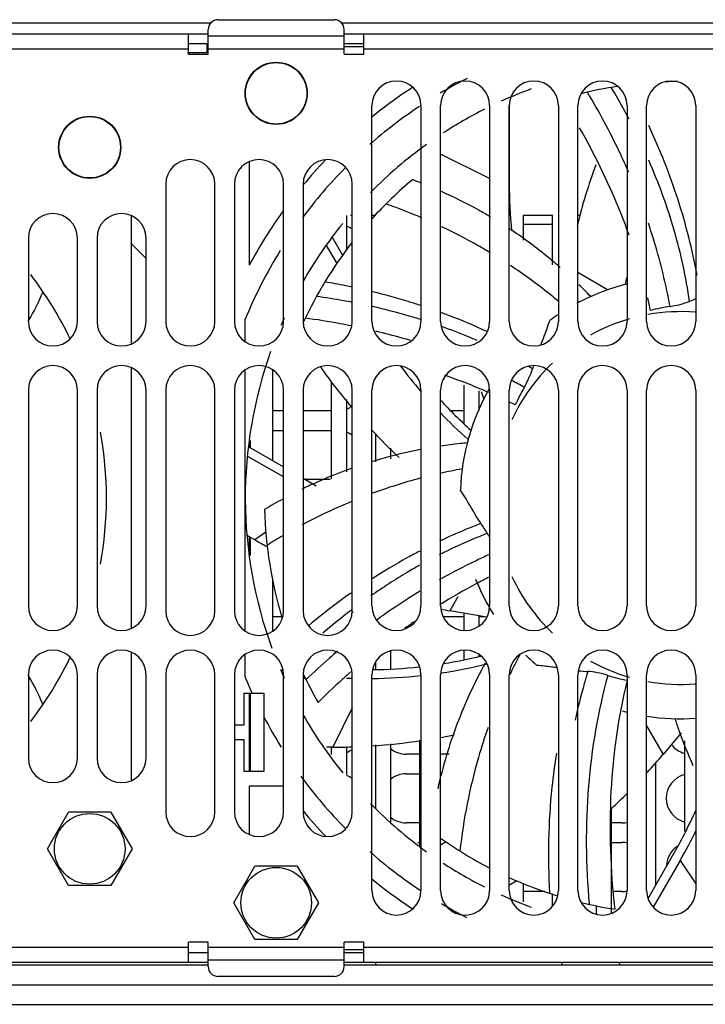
# Model space of a CAD drawing. Header units: millimetres. Extents: x 0 to 1700, y 0 to 1200.
# Tile 3 of 44: x 635 to 704, y 69 to 169. Entities that reach past the tile are written whole.
import ezdxf

# ---------------------------------------------------------------- set-up
doc = ezdxf.new("R2010")
doc.units = ezdxf.units.MM
doc.header["$LTSCALE"] = 93.5
doc.layers.add('00_COMPONENTS', color=7, linetype='CONTINUOUS')

msp = doc.modelspace()

# ---------------------------------------------------------------- linework, layer by layer
at = {"layer": '00_COMPONENTS', "color": 3, "linetype": 'CONTINUOUS'}
for p, q in [((654.08, 168.73), (543.12, 168.73)), ((654.84, 169.08), (666.7, 169.08)), ((736.58, 168.73), (667.46, 168.73)), ((562.72, 167.63), (653.84, 167.63)), ((651.84, 165.58), (651.84, 167.63)), ((653.84, 165.58), (653.84, 168.08)), ((667.7, 165.58), (667.7, 168.08)), ((667.7, 167.63), (736.34, 167.63)), ((669.7, 165.58), (669.7, 167.63)), ((651.84, 165.58), (653.84, 165.58)), ((667.7, 165.58), (669.7, 165.58)), ((670.52, 138.33), (670.52, 160.33)), ((675.52, 160.33), (675.52, 138.33)), ((677.52, 138.33), (677.52, 160.33)), ((682.52, 160.33), (682.52, 138.33)), ((684.52, 138.33), (684.52, 160.33)), ((689.52, 160.33), (689.52, 138.33)), ((691.52, 138.33), (691.52, 160.33)), ((696.52, 160.33), (696.52, 138.33)), ((698.52, 138.33), (698.52, 160.33)), ((703.52, 160.33), (703.52, 138.33)), ((649.52, 152.33), (649.52, 138.33)), ((654.52, 138.33), (654.52, 152.33)), ((656.52, 152.33), (656.52, 138.33)), ((661.52, 138.33), (661.52, 152.33)), ((663.52, 152.33), (663.52, 138.33)), ((668.52, 138.33), (668.52, 152.33)), ((685.92, 148.23), (688.92, 148.23)), ((635.52, 146.83), (635.52, 138.33)), ((640.52, 138.33), (640.52, 146.83)), ((642.52, 146.83), (642.52, 138.33)), ((647.52, 138.33), (647.52, 146.83)), ((635.52, 131.33), (635.52, 109.33)), ((640.52, 109.33), (640.52, 131.33)), ((642.52, 131.33), (642.52, 109.33)), ((647.52, 109.33), (647.52, 131.33)), ((649.52, 131.33), (649.52, 108.83)), ((654.52, 108.83), (654.52, 131.33)), ((656.52, 131.33), (656.52, 108.83)), ((661.52, 108.83), (661.52, 131.33)), ((663.52, 131.33), (663.52, 108.83)), ((668.52, 108.83), (668.52, 131.33)), ((670.52, 109.33), (670.52, 131.33)), ((675.52, 131.33), (675.52, 109.33)), ((677.52, 109.33), (677.52, 131.33)), ((682.52, 131.33), (682.52, 109.33)), ((684.52, 109.33), (684.52, 131.33)), ((689.52, 131.33), (689.52, 109.33)), ((691.52, 109.33), (691.52, 131.33)), ((696.52, 131.33), (696.52, 109.33)), ((698.52, 109.33), (698.52, 131.33)), ((703.52, 131.33), (703.52, 109.33)), ((661.52, 129.23), (660.42, 129.23)), ((666.42, 129.23), (663.52, 129.23)), ((679.92, 129.23), (678.63, 129.23)), ((660.42, 127.23), (661.52, 127.23)), ((663.52, 127.23), (666.42, 127.23)), ((666.27, 122.23), (663.74, 122.23)), ((661.36, 108.23), (660.42, 108.23)), ((679.92, 108.23), (677.78, 108.23)), ((681.96, 108.23), (681.42, 108.23)), ((635.52, 102.33), (635.52, 93.83)), ((640.52, 93.83), (640.52, 102.33)), ((642.52, 102.33), (642.52, 93.83)), ((647.52, 93.83), (647.52, 102.33)), ((649.52, 102.33), (649.52, 88.33)), ((654.52, 88.33), (654.52, 102.33)), ((656.52, 102.33), (656.52, 88.33)), ((661.52, 88.33), (661.52, 102.33)), ((663.52, 102.33), (663.52, 88.33)), ((668.52, 88.33), (668.52, 102.33)), ((670.52, 80.33), (670.52, 102.33)), ((675.52, 102.33), (675.52, 80.33)), ((677.52, 80.33), (677.52, 102.33)), ((682.52, 102.33), (682.52, 80.33)), ((684.52, 80.33), (684.52, 102.33)), ((689.52, 102.33), (689.52, 80.33)), ((691.52, 80.33), (691.52, 102.33)), ((696.52, 102.33), (696.52, 80.33)), ((698.52, 80.33), (698.52, 102.33)), ((703.52, 102.33), (703.52, 80.33)), ((675.42, 94.23), (674.02, 94.23)), ((678.41, 94.23), (677.52, 94.23)), ((674.02, 92.23), (675.42, 92.23)), ((675.42, 87.23), (674.02, 87.23)), ((696.02, 87.23), (694.92, 87.23)), ((675.21, 85.23), (675.42, 85.23)), ((694.92, 85.23), (696.02, 85.23)), ((688.13, 80.23), (685.92, 80.23)), ((696.02, 80.23), (695.2, 80.23)), ((653.84, 75.08), (651.84, 75.08)), ((651.84, 73.03), (651.84, 75.08)), ((653.84, 72.58), (653.84, 75.08)), ((669.7, 75.08), (667.7, 75.08)), ((667.7, 72.58), (667.7, 75.08)), ((669.7, 73.03), (669.7, 75.08)), ((562.72, 73.03), (653.84, 73.03)), ((667.7, 73.03), (736.34, 73.03)), ((666.7, 71.58), (654.84, 71.58)), ((543.42, 68.73), (767.62, 68.73))]:
    msp.add_line(p, q, dxfattribs=at)
at = {"layer": '00_COMPONENTS', "color": 7, "linetype": 'CONTINUOUS'}
for p, q in [((653.84, 166.63), (651.84, 166.63)), ((653.72, 166.63), (653.72, 165.73)), ((669.7, 166.63), (667.7, 166.63)), ((651.72, 165.73), (653.72, 165.73)), ((651.92, 165.58), (651.92, 165.73)), ((669.7, 166.33), (667.7, 166.33)), ((684.52, 160.38), (684.52, 152.37)), ((658.02, 154.61), (658.02, 144.08)), ((646.02, 136.06), (646.02, 149.11)), ((667.92, 149.13), (667.92, 145.58)), ((668.52, 149.13), (668.36, 149.13)), ((670.85, 149.13), (670.52, 149.13)), ((688.92, 149.13), (685.92, 149.13)), ((685.92, 149.13), (685.92, 146.6)), ((688.92, 144.11), (688.92, 149.13)), ((691.78, 149.13), (691.52, 149.13)), ((666.46, 146.93), (667.53, 145.07)), ((646.02, 146.23), (647.52, 144.73)), ((666.97, 144.25), (665.88, 146.13)), ((657.62, 136.28), (657.62, 138.57)), ((646.02, 107.06), (646.02, 133.61)), ((657.62, 106.78), (657.62, 133.39)), ((660.42, 124.15), (660.42, 133.39)), ((666.42, 122.3), (666.42, 132.16)), ((679.92, 127.94), (679.92, 131.84)), ((681.42, 131.26), (681.42, 129.24)), ((681.97, 130.39), (681.69, 131.15)), ((667.92, 130.37), (667.92, 122.99)), ((670.92, 124.02), (670.92, 126.84)), ((657.93, 125.59), (661.52, 123.51)), ((661.52, 122.48), (657.82, 124.61)), ((672.42, 125.43), (672.42, 124.33)), ((663.52, 122.36), (664.86, 121.59)), ((658.59, 116.08), (657.82, 116.53)), ((660.42, 106.78), (660.42, 111.99)), ((668.45, 108.93), (668.33, 108.84)), ((668.61, 108.72), (668.5, 108.62)), ((682.23, 108.19), (678.46, 108.85)), ((679.92, 106.85), (679.92, 108.59)), ((681.42, 108.33), (681.42, 107.28)), ((646.02, 91.56), (646.02, 104.61)), ((657.62, 102.1), (657.62, 104.39)), ((672.42, 104.75), (672.42, 102.97)), ((679.92, 103.85), (679.92, 104.82)), ((681.42, 104.39), (681.42, 104.21)), ((670.92, 102.89), (670.92, 103.67)), ((661.21, 102.84), (661.47, 102.84)), ((668.35, 102.61), (668.31, 102.57)), ((668.51, 102.44), (668.46, 102.4)), ((658.33, 100.46), (657.62, 102.1)), ((663.76, 101.94), (663.52, 101.94)), ((668.52, 101.94), (667.92, 101.94)), ((657.52, 100.46), (659.52, 100.46)), ((657.52, 97.21), (657.52, 100.46)), ((659.52, 100.46), (659.52, 92.46)), ((656.52, 97.21), (657.52, 97.21)), ((702.05, 96.41), (700.19, 94.19)), ((656.52, 95.71), (657.52, 95.71)), ((657.52, 92.46), (657.52, 95.71)), ((675.42, 84.78), (675.42, 95.67)), ((702.42, 86.33), (702.42, 95.6)), ((666.53, 94.94), (665.89, 94.94)), ((666.42, 94.21), (666.42, 94.94)), ((667.92, 95.02), (667.92, 92.14)), ((670.92, 88.73), (670.92, 95.19)), ((672.42, 95.28), (672.42, 87.26)), ((699.42, 93.38), (699.42, 80.84)), ((659.52, 92.46), (657.52, 92.46)), ((661.52, 90.96), (658.02, 90.96)), ((658.02, 90.96), (658.02, 86.06)), ((637.46, 84.58), (639.61, 88.32)), ((643.92, 88.32), (639.61, 88.32)), ((643.92, 88.32), (646.08, 84.58)), ((694.92, 88.7), (694.92, 78.01)), ((639.61, 80.85), (637.46, 84.58)), ((646.08, 84.58), (643.92, 80.85)), ((675.43, 84.78), (675.52, 84.83)), ((675.43, 84.78), (675.52, 84.59)), ((678.09, 85.28), (677.52, 84.95)), ((698.66, 79.53), (701.15, 83.85)), ((701.93, 83.4), (699.19, 78.65)), ((656.46, 79.08), (658.61, 82.82)), ((662.92, 82.82), (658.61, 82.82)), ((662.92, 82.82), (665.08, 79.08)), ((643.92, 80.85), (639.61, 80.85)), ((685.92, 81.06), (685.92, 79.17)), ((688.92, 78.73), (688.92, 79.96)), ((658.61, 75.35), (656.46, 79.08)), ((665.08, 79.08), (662.92, 75.35)), ((693.42, 77.92), (693.42, 78.77)), ((662.92, 75.35), (658.61, 75.35)), ((667.7, 74.33), (669.7, 74.33)), ((651.84, 74.03), (653.84, 74.03)), ((667.7, 74.03), (669.7, 74.03)), ((653.84, 72.73), (544.12, 72.73)), ((736.34, 72.73), (667.7, 72.73)), ((695.9, 72.73), (695.6, 73.03)), ((560.92, 70.73), (750.12, 70.73))]:
    msp.add_line(p, q, dxfattribs=at)
at = {"layer": '00_COMPONENTS', "color": 9, "linetype": 'CONTINUOUS'}
for p, q in [((653.84, 167.43), (667.7, 167.43)), ((563.72, 166.13), (651.84, 166.13)), ((653.84, 166.43), (653.72, 166.43)), ((653.84, 166.13), (667.7, 166.13)), ((669.7, 166.13), (734.34, 166.13)), ((682.52, 152.91), (677.52, 155.38)), ((694.53, 141.55), (691.52, 143.31)), ((663.63, 138.46), (663.52, 138.45)), ((658.02, 125.71), (658.02, 125.54)), ((658.12, 126.18), (658.12, 125.48)), ((681.62, 117.73), (681.13, 117.54)), ((658.02, 116.41), (658.02, 114.96)), ((659.71, 116.84), (658.59, 116.08)), ((658.12, 116.36), (658.12, 114.49)), ((679.28, 110.25), (678.46, 108.85)), ((658.02, 100.46), (658.02, 92.46)), ((658.12, 100.46), (658.12, 92.46)), ((668.52, 98.96), (666.53, 94.94)), ((698.52, 97.12), (700.19, 94.19)), ((701.93, 83.4), (703.52, 81.02)), ((651.84, 74.53), (563.72, 74.53)), ((667.7, 74.53), (653.84, 74.53)), ((734.34, 74.53), (669.7, 74.53)), ((667.7, 73.23), (653.84, 73.23)), ((670.92, 72.73), (670.92, 73.03)), ((689.92, 72.73), (689.92, 73.03))]:
    msp.add_line(p, q, dxfattribs=at)
at = {"layer": '00_COMPONENTS', "color": 7, "linetype": 'CONTINUOUS'}
for centre in [(660.77, 161.58), (641.77, 156.08)]:
    msp.add_circle(centre, 3.17, dxfattribs=at)
at = {"layer": '00_COMPONENTS', "color": 3, "linetype": 'CONTINUOUS'}
for centre, radius in [((660.77, 161.58), 3.13), ((641.77, 156.08), 3.13), ((641.77, 84.58), 3.6), ((660.77, 79.08), 3.6)]:
    msp.add_circle(centre, radius, dxfattribs=at)
for centre, radius, start, end in [((654.84, 168.08), 1, 90, 180), ((666.7, 168.08), 1, 0, 90), ((673.02, 160.33), 2.5, 0, 180), ((680.02, 160.33), 2.5, 0, 180), ((687.02, 160.33), 2.5, 0, 180), ((694.02, 160.33), 2.5, 0, 180), ((701.02, 160.33), 2.5, 0, 180), ((652.02, 152.33), 2.5, 0, 180), ((659.02, 152.33), 2.5, 0, 180), ((666.02, 152.33), 2.5, 0, 180), ((638.02, 146.83), 2.5, 0, 180), ((645.02, 146.83), 2.5, 0, 180), ((667.02, 145.73), 2.5, 52.8056, 67.9797), ((638.02, 138.33), 2.5, 180, 360), ((645.02, 138.33), 2.5, 180, 360), ((652.02, 138.33), 2.5, 180, 360), ((659.02, 138.33), 2.5, 180, 360), ((666.02, 138.33), 2.5, 180, 360), ((673.02, 138.33), 2.5, 180, 360), ((680.02, 138.33), 2.5, 180, 360), ((687.02, 138.33), 2.5, 180, 360), ((694.02, 138.33), 2.5, 180, 360), ((701.02, 138.33), 2.5, 180, 360), ((638.02, 131.33), 2.5, 0, 180), ((645.02, 131.33), 2.5, 0, 180), ((652.02, 131.33), 2.5, 0, 180), ((659.02, 131.33), 2.5, 0, 180), ((666.02, 131.33), 2.5, 0, 180), ((673.02, 131.33), 2.5, 0, 180), ((680.02, 131.33), 2.5, 0, 180), ((687.02, 131.33), 2.5, 0, 180), ((694.02, 131.33), 2.5, 0, 180), ((701.02, 131.33), 2.5, 0, 180), ((667.02, 131.73), 2.5, 292.0203, 305.7089), ((667.02, 124.73), 2.5, 52.8056, 67.9797), ((638.02, 109.33), 2.5, 180, 360), ((645.02, 109.33), 2.5, 180, 360), ((652.02, 108.83), 2.5, 180, 360), ((659.02, 108.83), 2.5, 180, 360), ((666.02, 108.83), 2.5, 180, 360), ((673.02, 109.33), 2.5, 180, 360), ((680.02, 109.33), 2.5, 180, 360), ((687.02, 109.33), 2.5, 180, 360), ((694.02, 109.33), 2.5, 180, 360), ((701.02, 109.33), 2.5, 180, 360), ((638.02, 102.33), 2.5, 0, 180), ((645.02, 102.33), 2.5, 0, 180), ((652.02, 102.33), 2.5, 0, 180), ((659.02, 102.33), 2.5, 0, 180), ((666.02, 102.33), 2.5, 0, 180), ((673.02, 102.33), 2.5, 0, 180), ((680.02, 102.33), 2.5, 0, 180), ((687.02, 102.33), 2.5, 0, 180), ((694.02, 102.33), 2.5, 0, 180), ((701.02, 102.33), 2.5, 0, 180), ((667.02, 96.73), 2.5, 292.0203, 307.1944), ((674.02, 96.73), 2.5, 228.8515, 270), ((703.02, 96.73), 2.5, 216.9323, 255.2486), ((638.02, 93.83), 2.5, 180, 360), ((645.02, 93.83), 2.5, 180, 360), ((667.02, 89.73), 2.5, 52.8056, 67.9797), ((674.02, 89.73), 2.5, 90, 131.1485), ((703.02, 89.73), 2.5, 104.7514, 255.2486), ((652.02, 88.33), 2.5, 180, 360), ((659.02, 88.33), 2.5, 180, 360), ((666.02, 88.33), 2.5, 180, 360), ((674.02, 89.73), 2.5, 228.8515, 270), ((696.02, 89.73), 2.5, 270, 282.3336), ((696.02, 82.73), 2.5, 77.6664, 90), ((703.02, 82.73), 2.5, 123.981, 174.8363), ((673.02, 80.33), 2.5, 180, 360), ((680.02, 80.33), 2.5, 180, 360), ((687.02, 80.33), 2.5, 180, 360), ((694.02, 80.33), 2.5, 180, 360), ((696.02, 82.73), 2.5, 270, 281.8888), ((701.02, 80.33), 2.5, 180, 360), ((654.84, 72.58), 1, 180, 270), ((666.7, 72.58), 1, 270, 360)]:
    msp.add_arc(centre, radius, start, end, dxfattribs=at)
at = {"layer": '00_COMPONENTS', "color": 7, "linetype": 'CONTINUOUS'}
for centre, radius, start, end in [((702.02, 120.33), 48, 116.9985, 120.7259), ((702.02, 120.33), 42.45, 90.4862, 92.1435), ((702.02, 120.33), 50, 123.1384, 129.0627), ((702.02, 120.33), 44.4, 110.0994, 114.3711), ((702.02, 120.33), 42.45, 98.7542, 103.8641), ((702.02, 120.33), 48, 123.7379, 131.3665), ((702.02, 120.33), 44.4, 116.8159, 123.0628), ((702.02, 120.33), 44.4, 125.7262, 135.4488), ((702.02, 120.33), 50, 136.3828, 140.3955), ((702.02, 120.33), 48, 135.4639, 143.4926), ((750.51, 133.31), 60.9, 159.8337, 165.9771), ((702.02, 120.33), 42.45, 130.1483, 137.9028), ((656.57, 104.42), 51.63, 68.4254, 69.503), ((734.52, 152.37), 50, 180, 185.5244), ((702.02, 120.33), 50, 144.1755, 151.6424), ((702.02, 120.33), 44.4, 140.9244, 150.1284), ((658.13, 107.74), 47.96, 56.2107, 56.6044), ((702.02, 120.33), 48, 148.3012, 157.6684), ((702.02, 120.33), 42.45, 142.1076, 155.0598), ((606.02, 120.33), 37.46, 25.5303, 37.4468), ((746.18, 131.82), 50.9, 167.5248, 168.3469), ((702.02, 120.33), 22.5, 104.2444, 118.1941), ((656.17, 105.52), 50.92, 43.9699, 45.8735), ((620.4, 148.12), 17.92, 337.4916, 337.9172), ((640.77, 126.99), 59.46, 12.0999, 13.3583), ((709.9, 123.36), 18.4, 110.2831, 112.3718), ((703.75, 120.75), 19.32, 98.509, 104.516), ((612.39, 152.11), 26.87, 329.2119, 329.6239), ((702.02, 120.33), 44.4, 155.5829, 156.6706), ((702.02, 120.33), 22.5, 123.951, 126.4358), ((702.02, 120.33), 19, 106.0122, 119.0577), ((702.02, 120.33), 19, 85.606, 100.201), ((702.02, 120.33), 44.4, 160.3613, 200.1546), ((715.02, 168.82), 60.9, 215.2281, 220.0999), ((714.15, 164.33), 50.9, 216.9111, 220.5477), ((702.02, 120.33), 19, 133.625, 155.1431), ((660.13, 87.74), 53.02, 59.685, 60.2806), ((704.43, 128.42), 18.26, 162.8016, 163.8046), ((702.02, 120.33), 22.5, 150.0915, 177.8643), ((658.2, 79.82), 58.82, 61.7373, 63.1804), ((702.78, 121.95), 19.32, 149.9376, 155.9446), ((714.15, 164.33), 50, 222.8454, 227.8645), ((658.68, 76.71), 59.34, 63.5277, 64.1632), ((714.15, 164.33), 50.9, 223.9009, 228.3469), ((606.02, 120.33), 37.46, 349.6499, 10.3501), ((715.02, 168.82), 60.9, 223.0294, 226.7552), ((684.98, 77.03), 49.19, 114.2998, 116.0284), ((685.94, 75.2), 51.26, 118.5622, 120.9356), ((702.02, 120.33), 42.45, 181.5768, 196.6982), ((697.51, 127.48), 18.64, 211.5147, 215.2165), ((689.04, 168.82), 60.9, 240, 241.3353), ((702.02, 120.33), 22.5, 201.52, 211.826), ((702.02, 120.33), 19, 204.8569, 226.375), ((689.04, 168.82), 60.9, 259.109, 260), ((712.76, 53.2), 66.42, 124.8343, 125.8708), ((606.02, 120.33), 37.46, 322.5532, 334.4697), ((669.99, 152.84), 50.9, 278.5512, 283.9244), ((669.99, 152.84), 50, 279.0462, 283.4438), ((702.02, 120.33), 22.5, 225.3998, 229.2929), ((702.02, 120.33), 19, 240.9423, 253.9878), ((702.02, 120.33), 44.4, 203.3294, 204.4171), ((702.02, 120.33), 42.45, 204.9399, 209.4113), ((669.99, 152.84), 50, 270.6821, 276.1843), ((693.62, 121.16), 18.54, 263.6324, 266.6513), ((612.39, 88.56), 26.87, 30.3761, 30.7881), ((669.99, 152.84), 50.9, 270.6027, 276.2567), ((700.28, 120.71), 19.32, 252.7947, 258.8017), ((702.02, 120.33), 19, 259.799, 274.394), ((620.4, 92.54), 17.92, 22.0828, 22.5084), ((702.02, 120.33), 22.5, 254.6498, 255.7575), ((702.02, 120.33), 48, 207.6972, 211.9397), ((702.02, 120.33), 44.4, 209.8716, 219.0756), ((702.02, 120.33), 22.5, 260.9366, 273.8421), ((666.53, 155.84), 60.9, 273.7634, 278.4962), ((666.53, 155.84), 60.9, 280.4097, 281.7496), ((666.53, 155.84), 60.9, 270, 271.8774), ((653.53, 133.34), 60.9, 317.7055, 320), ((702.02, 120.33), 48, 216.1734, 224.5833), ((653.53, 133.34), 60.9, 312.8576, 314.9642), ((702.02, 120.33), 50, 219.6289, 223.613), ((702.02, 120.33), 44.4, 224.5512, 234.2738), ((657.85, 108.85), 50, 330, 335.9696), ((657.85, 108.85), 50.9, 330, 333.9443), ((702.02, 120.33), 42.45, 234.7486, 242.6025), ((702.02, 120.33), 48, 228.6473, 236.47), ((702.02, 120.33), 44.4, 236.9372, 243.1841), ((702.02, 120.33), 50, 230.9373, 236.8616), ((702.02, 120.33), 42.45, 245.6066, 252.7837), ((653.53, 133.34), 60.9, 300.6035, 301.3525), ((702.02, 120.33), 44.4, 245.6289, 249.9006), ((702.02, 120.33), 48, 239.4375, 242.922), ((702.02, 120.33), 42.45, 256.1377, 260.8399)]:
    msp.add_arc(centre, radius, start, end, dxfattribs=at)
at = {"layer": '00_COMPONENTS', "color": 9, "linetype": 'CONTINUOUS'}
for centre, radius, start, end in [((690, 67.48), 56.76, 100.4441, 102.7465), ((689.76, 68.52), 55.7, 104.8796, 110.2436), ((691.74, 64.65), 60.04, 120.3017, 122.0899), ((735.73, 78.05), 56.62, 152.2255, 154.6163)]:
    msp.add_arc(centre, radius, start, end, dxfattribs=at)
at = {"layer": '00_COMPONENTS', "color": 7, "linetype": 'CONTINUOUS'}
for points, knots in [([(696.69, 153.53), (696.39, 154.22), (695.12, 157.01), (693.67, 159.71), (692.48, 161.7)], [0, 0, 0, 0, 0.245437, 1, 1, 1, 1]), ([(696.73, 158.95), (696.58, 159.22), (696, 160.31), (695.39, 161.39), (694.91, 162.19)], [0, 0, 0, 0, 0.247788, 1, 1, 1, 1]), ([(696.73, 147.13), (696.4, 148.06), (694.96, 151.81), (693.19, 155.42), (691.69, 158.06)], [0, 0, 0, 0, 0.244648, 1, 1, 1, 1]), ([(703.65, 143.06), (703.18, 145.65), (701.86, 150.85), (699.88, 155.83), (698.73, 158.29)], [0, 0, 0, 0, 0.492872, 1, 1, 1, 1]), ([(702.89, 140.38), (702.54, 142.82), (701.47, 147.73), (699.75, 152.44), (698.74, 154.77)], [0, 0, 0, 0, 0.493504, 1, 1, 1, 1]), ([(682.62, 148.97), (682.22, 149.21), (680.59, 150.15), (678.91, 150.99), (677.62, 151.56)], [0, 0, 0, 0, 0.248966, 1, 1, 1, 1]), ([(689.71, 143.83), (689.32, 144.17), (687.74, 145.51), (686.08, 146.74), (684.8, 147.6)], [0, 0, 0, 0, 0.250987, 1, 1, 1, 1]), ([(700.9, 139.86), (700.77, 140.57), (700.19, 143.43), (699.4, 146.25), (698.7, 148.33)], [0, 0, 0, 0, 0.248077, 1, 1, 1, 1]), ([(668.56, 141.82), (668.32, 141.87), (667.38, 142.06), (666.44, 142.24), (665.73, 142.36)], [0, 0, 0, 0, 0.248499, 1, 1, 1, 1]), ([(668.56, 140.27), (668.26, 140.33), (667.03, 140.55), (665.8, 140.75), (664.87, 140.87)], [0, 0, 0, 0, 0.247768, 1, 1, 1, 1]), ([(675.55, 139.94), (675.15, 140.07), (673.5, 140.59), (671.84, 141.05), (670.58, 141.36)], [0, 0, 0, 0, 0.2478, 1, 1, 1, 1]), ([(675.55, 138.51), (675.14, 138.64), (673.5, 139.14), (671.84, 139.56), (670.58, 139.85)], [0, 0, 0, 0, 0.247482, 1, 1, 1, 1]), ([(700.9, 139.86), (700.99, 139.87), (701.37, 139.94), (701.75, 140.02), (702.02, 140.09)], [0, 0, 0, 0, 0.2626, 1, 1, 1, 1]), ([(702.02, 140.09), (702.1, 140.12), (702.39, 140.2), (702.69, 140.29), (702.89, 140.38)], [0, 0, 0, 0, 0.271404, 1, 1, 1, 1]), ([(668.45, 137.88), (668.07, 137.95), (666.5, 138.26), (664.92, 138.51), (663.73, 138.67)], [0, 0, 0, 0, 0.247449, 1, 1, 1, 1]), ([(682.26, 137.29), (681.88, 137.47), (680.33, 138.17), (678.74, 138.81), (677.54, 139.25)], [0, 0, 0, 0, 0.248604, 1, 1, 1, 1]), ([(681.26, 136.38), (680.96, 136.51), (679.77, 137.01), (678.56, 137.48), (677.64, 137.81)], [0, 0, 0, 0, 0.248696, 1, 1, 1, 1]), ([(687.75, 135.95), (687.83, 136.17), (688.14, 136.99), (688.45, 137.82), (688.66, 138.44)], [0, 0, 0, 0, 0.264422, 1, 1, 1, 1]), ([(674.47, 136.38), (674.18, 136.47), (673, 136.81), (671.82, 137.12), (670.92, 137.33)], [0, 0, 0, 0, 0.248367, 1, 1, 1, 1]), ([(686.06, 131.63), (686.24, 131.96), (686.55, 132.57), (686.81, 133.21), (686.89, 133.51)], [0, 0, 0, 0, 0.545946, 1, 1, 1, 1]), ([(682.6, 131.01), (682.22, 131.18), (680.69, 131.83), (679.14, 132.43), (677.97, 132.84)], [0, 0, 0, 0, 0.248516, 1, 1, 1, 1]), ([(680.23, 125.95), (680, 125.93), (679.08, 125.83), (678.17, 125.72), (677.48, 125.61)], [0, 0, 0, 0, 0.251012, 1, 1, 1, 1]), ([(675.46, 125.27), (675.04, 125.19), (673.37, 124.84), (671.71, 124.41), (670.49, 124.03)], [0, 0, 0, 0, 0.250794, 1, 1, 1, 1]), ([(668.48, 123.37), (667.53, 123.03), (666.27, 122.54), (665.04, 122), (664.73, 121.86)], [0, 0, 0, 0, 0.749348, 1, 1, 1, 1]), ([(681.62, 117.73), (681.43, 118.04), (680.74, 119.19), (680.06, 120.35), (679.53, 121.17)], [0, 0, 0, 0, 0.270024, 1, 1, 1, 1]), ([(681.13, 117.54), (680.19, 117.17), (678.95, 116.65), (677.72, 116.08), (677.42, 115.93)], [0, 0, 0, 0, 0.749358, 1, 1, 1, 1]), ([(682.28, 116.73), (681.87, 116.57), (680.21, 115.9), (678.58, 115.15), (677.39, 114.55)], [0, 0, 0, 0, 0.249129, 1, 1, 1, 1]), ([(682.52, 116.36), (682.5, 116.4), (682.42, 116.52), (682.35, 116.64), (682.28, 116.73)], [0, 0, 0, 0, 0.262286, 1, 1, 1, 1]), ([(675.41, 114.93), (674.99, 114.71), (673.31, 113.81), (671.68, 112.83), (670.48, 112.05)], [0, 0, 0, 0, 0.248256, 1, 1, 1, 1]), ([(682.49, 114.57), (682.06, 114.38), (680.33, 113.58), (678.63, 112.71), (677.39, 112)], [0, 0, 0, 0, 0.248788, 1, 1, 1, 1]), ([(675.39, 113.49), (674.97, 113.25), (673.27, 112.27), (671.63, 111.21), (670.42, 110.37)], [0, 0, 0, 0, 0.247725, 1, 1, 1, 1]), ([(682.46, 112.27), (682.03, 112.05), (680.33, 111.17), (678.67, 110.21), (677.44, 109.45)], [0, 0, 0, 0, 0.248382, 1, 1, 1, 1]), ([(668.4, 110.65), (668.03, 110.39), (666.55, 109.32), (665.11, 108.19), (664.05, 107.31)], [0, 0, 0, 0, 0.247462, 1, 1, 1, 1]), ([(675.42, 110.84), (675.04, 110.61), (673.54, 109.67), (672.08, 108.67), (671.01, 107.88)], [0, 0, 0, 0, 0.247937, 1, 1, 1, 1]), ([(668.33, 108.84), (668.09, 108.65), (667.14, 107.91), (666.2, 107.14), (665.51, 106.55)], [0, 0, 0, 0, 0.248013, 1, 1, 1, 1]), ([(667.01, 104.72), (666.74, 104.49), (665.66, 103.55), (664.59, 102.58), (663.81, 101.83)], [0, 0, 0, 0, 0.247686, 1, 1, 1, 1]), ([(682.06, 103.49), (680.96, 101.49), (679.04, 97.33), (677.73, 92.93), (677.23, 90.7)], [0, 0, 0, 0, 0.499899, 1, 1, 1, 1]), ([(668.31, 102.57), (668.03, 102.32), (666.92, 101.32), (665.84, 100.28), (665.04, 99.49)], [0, 0, 0, 0, 0.247518, 1, 1, 1, 1]), ([(689.4, 103.03), (689.22, 103.05), (688.54, 103.14), (687.85, 103.23), (687.34, 103.28)], [0, 0, 0, 0, 0.261714, 1, 1, 1, 1]), ([(692.53, 102.66), (692.41, 102.25), (691.91, 100.61), (691.5, 98.95), (691.23, 97.7)], [0, 0, 0, 0, 0.249181, 1, 1, 1, 1]), ([(694.56, 102.26), (694.2, 102.36), (693.53, 102.53), (692.85, 102.64), (692.53, 102.66)], [0, 0, 0, 0, 0.545946, 1, 1, 1, 1]), ([(694.56, 102.26), (693.55, 98.58), (692.21, 90.8), (692.31, 82.93), (692.66, 78.93)], [0, 0, 0, 0, 0.487507, 1, 1, 1, 1]), ([(696.52, 101.73), (695.62, 98.04), (694.53, 90.25), (694.82, 82.41), (695.26, 78.43)], [0, 0, 0, 0, 0.486537, 1, 1, 1, 1]), ([(701.39, 97.84), (701.53, 97.44), (702.08, 95.82), (702.72, 94.24), (703.24, 93.07)], [0, 0, 0, 0, 0.251718, 1, 1, 1, 1]), ([(689.33, 94.34), (689.14, 93.19), (688.51, 88.46), (688.42, 83.66), (688.62, 80.06)], [0, 0, 0, 0, 0.244219, 1, 1, 1, 1])]:
    msp.add_open_spline(points, degree=3, knots=knots, dxfattribs=at)
at = {"layer": '00_COMPONENTS', "color": 9, "linetype": 'CONTINUOUS'}
for points, knots in [([(675.61, 148.89), (675.31, 149.02), (674.11, 149.52), (672.88, 149.98), (671.96, 150.31)], [0, 0, 0, 0, 0.248745, 1, 1, 1, 1]), ([(682.56, 145.34), (682.16, 145.58), (680.55, 146.52), (678.89, 147.39), (677.62, 147.98)], [0, 0, 0, 0, 0.2493, 1, 1, 1, 1]), ([(689.58, 140.35), (689.18, 140.68), (687.59, 141.97), (685.92, 143.18), (684.64, 144.03)], [0, 0, 0, 0, 0.250785, 1, 1, 1, 1]), ([(668.48, 119.99), (668.05, 119.81), (666.33, 119.07), (664.65, 118.25), (663.41, 117.59)], [0, 0, 0, 0, 0.248975, 1, 1, 1, 1]), ([(682.36, 96.96), (682.01, 95.95), (680.69, 91.84), (679.85, 87.58), (679.49, 84.36)], [0, 0, 0, 0, 0.247838, 1, 1, 1, 1])]:
    msp.add_open_spline(points, degree=3, knots=knots, dxfattribs=at)
at = {"layer": '00_COMPONENTS', "color": 7, "linetype": 'CONTINUOUS'}
for points in [[(636.95, 141.26), (636.56, 140.32), (636.08, 139.39), (635.57, 138.52)], [(636.95, 99.4), (636.56, 100.35), (636.08, 101.27), (635.57, 102.15)]]:
    msp.add_open_spline(points, degree=3, dxfattribs=at)

doc.saveas('drawing.dxf')
